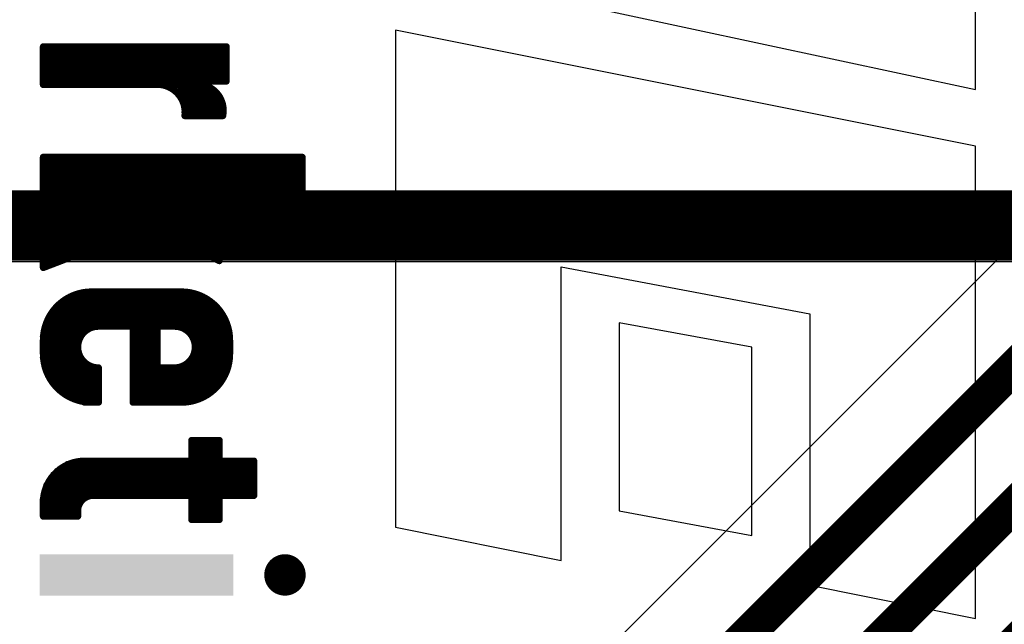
# Model space of a CAD drawing. Header units: millimetres. Extents: x 1.4 to 10.4, y 0 to 10.9.
# Tile 75 of 177: x 4.3356 to 4.4782, y 4.9474 to 5.0349. Entities that reach past the tile are written whole.
import ezdxf

# ---------------------------------------------------------------- set-up
doc = ezdxf.new("R2010")
doc.units = ezdxf.units.MM
doc.header["$MEASUREMENT"] = 0
for name, color, linetype in [('BottomLayer', 5, 'Continuous'), ('InternalPlane2', 16, 'Continuous'), ('TopOverlay', 2, 'Continuous')]:
    doc.layers.add(name, color=color, linetype=linetype)

msp = doc.modelspace()

# ---------------------------------------------------------------- linework, layer by layer
at = {"layer": 'BottomLayer'}
msp.add_line((4.53099, 5.05401), (4.28569, 4.80871), dxfattribs=at)
at = {"layer": 'BottomLayer', "const_width": 0.005}
for points in [[(4.18, 4.685), (4.54, 5.045)], [(4.19, 4.675), (4.55, 5.035)], [(4.2, 4.665), (4.56, 5.025)]]:
    msp.add_lwpolyline(points, dxfattribs=at)
at = {"layer": 'InternalPlane2'}
for p, q in [((5.15, 5.0101), (4.2, 5.0101)), ((4.20211, 4.9999), (5.14789, 4.9999))]:
    msp.add_line(p, q, dxfattribs=at)
at = {"layer": 'InternalPlane2', "const_width": 0.01}
msp.add_lwpolyline([(4.2, 5.005), (5.15, 5.005)], dxfattribs=at)
at = {"layer": 'TopOverlay'}
for p, q in [((4.474, 5.0248), (4.474, 5.0538)), ((4.39, 5.0428), (4.474, 5.0248)), ((4.474, 5.0166), (4.39, 5.0334)), ((4.39, 5.0334), (4.39, 4.9614)), ((4.474, 4.9482), (4.474, 5.0166)), ((4.414, 4.9566), (4.414, 4.9991)), ((4.414, 4.9991), (4.45, 4.9923)), ((4.45, 4.9923), (4.45, 4.953)), ((4.4416, 4.9875), (4.4224, 4.991)), ((4.4224, 4.991), (4.4224, 4.9638)), ((4.4416, 4.9602), (4.4416, 4.9875)), ((4.4224, 4.9638), (4.4416, 4.9602)), ((4.39, 4.9614), (4.414, 4.9566)), ((4.45, 4.953), (4.474, 4.9482))]:
    msp.add_line(p, q, dxfattribs=at)
at = {"layer": 'TopOverlay', "const_width": 0.001}
for points in [[(4.339, 5.031), (4.3655, 5.031)], [(4.339, 5.0255), (4.339, 5.031)], [(4.339, 5.031), (4.365, 5.031)], [(4.339, 5.0305), (4.365, 5.0305)], [(4.339, 5.03), (4.365, 5.03)], [(4.365, 5.026), (4.365, 5.031)], [(4.3655, 5.026), (4.3655, 5.031)], [(4.339, 5.0295), (4.365, 5.0295)], [(4.339, 5.029), (4.365, 5.029)], [(4.339, 5.0285), (4.365, 5.0285)], [(4.339, 5.028), (4.365, 5.028)], [(4.339, 5.0275), (4.365, 5.0275)], [(4.339, 5.027), (4.365, 5.027)], [(4.339, 5.0265), (4.365, 5.0265)], [(4.339, 5.0255), (4.356, 5.0255)], [(4.3395, 5.026), (4.362, 5.026)], [(4.3555, 5.0255), (4.3625, 5.0255)], [(4.362, 5.0255), (4.362, 5.026)], [(4.362, 5.026), (4.3655, 5.026)], [(4.3585, 5.0245), (4.363, 5.0245)], [(4.359, 5.024), (4.3635, 5.024)], [(4.3595, 5.0235), (4.364, 5.0235)], [(4.3595, 5.023), (4.3645, 5.023)], [(4.3595, 5.0225), (4.365, 5.0225)], [(4.3595, 5.022), (4.365, 5.022)], [(4.3595, 5.0215), (4.365, 5.0215)], [(4.3595, 5.021), (4.365, 5.021)], [(4.339, 5.015), (4.3765, 5.015)], [(4.339, 5.01), (4.339, 5.015)], [(4.339, 5.0145), (4.3765, 5.0145)], [(4.3765, 5.01), (4.3765, 5.015)], [(4.339, 5.014), (4.3765, 5.014)], [(4.339, 5.0135), (4.3765, 5.0135)], [(4.339, 5.013), (4.3765, 5.013)], [(4.339, 5.0125), (4.3765, 5.0125)], [(4.339, 5.012), (4.3765, 5.012)], [(4.339, 5.0115), (4.3765, 5.0115)], [(4.339, 5.011), (4.3765, 5.011)], [(4.339, 5.0105), (4.3765, 5.0105)], [(4.339, 5.01), (4.3485, 5.01)], [(4.3485, 5.0075), (4.3485, 5.01)], [(4.349, 5.01), (4.3565, 5.01)], [(4.3565, 5.01), (4.3765, 5.01)], [(4.3565, 5.01), (4.3645, 5.005)], [(4.3485, 5.0095), (4.3575, 5.0095)], [(4.3485, 5.0085), (4.3585, 5.0085)], [(4.349, 5.009), (4.358, 5.009)], [(4.339, 5.004), (4.3485, 5.0075)], [(4.348, 5.007), (4.361, 5.007)], [(4.3485, 5.008), (4.3595, 5.008)], [(4.3485, 5.0075), (4.3605, 5.0075)], [(4.3435, 5.0055), (4.3635, 5.0055)], [(4.345, 5.006), (4.363, 5.006)], [(4.3465, 5.0065), (4.362, 5.0065)], [(4.3405, 5.0045), (4.3645, 5.0045)], [(4.342, 5.005), (4.3645, 5.005)], [(4.3645, 5), (4.3645, 5.005)], [(4.339, 4.999), (4.352, 5.004)], [(4.339, 4.999), (4.339, 5.004)], [(4.339, 5.0035), (4.3495, 5.0035)], [(4.339, 5.003), (4.3485, 5.003)], [(4.3395, 5.004), (4.351, 5.004)], [(4.352, 5.004), (4.355, 5.004)], [(4.355, 5.004), (4.356, 5.004)], [(4.356, 5.004), (4.3645, 5)], [(4.357, 5.004), (4.3645, 5.004)], [(4.3575, 5.0035), (4.3645, 5.0035)], [(4.359, 5.003), (4.3645, 5.003)], [(4.339, 5.0025), (4.347, 5.0025)], [(4.339, 5.002), (4.346, 5.002)], [(4.339, 5.0015), (4.3445, 5.0015)], [(4.3595, 5.0025), (4.3645, 5.0025)], [(4.361, 5.002), (4.3645, 5.002)], [(4.3615, 5.0015), (4.3645, 5.0015)], [(4.339, 5.001), (4.343, 5.001)], [(4.339, 5.0005), (4.3415, 5.0005)], [(4.339, 5), (4.341, 5)], [(4.363, 5.001), (4.3645, 5.001)], [(4.3435, 4.9945), (4.3615, 4.9945)], [(4.344, 4.995), (4.3605, 4.995)], [(4.346, 4.9955), (4.359, 4.9955)], [(4.341, 4.993), (4.3635, 4.993)], [(4.342, 4.9935), (4.363, 4.9935)], [(4.3425, 4.994), (4.3625, 4.994)], [(4.34, 4.9915), (4.365, 4.9915)], [(4.3405, 4.992), (4.3645, 4.992)], [(4.341, 4.9925), (4.364, 4.9925)], [(4.3395, 4.99), (4.3445, 4.99)], [(4.34, 4.991), (4.365, 4.991)], [(4.34, 4.9905), (4.345, 4.9905)], [(4.347, 4.9905), (4.352, 4.9905)], [(4.352, 4.9905), (4.3555, 4.9905)], [(4.352, 4.9795), (4.352, 4.9905)], [(4.3555, 4.9845), (4.3555, 4.9905)], [(4.356, 4.9905), (4.358, 4.9905)], [(4.358, 4.9905), (4.365, 4.9905)], [(4.36, 4.99), (4.3655, 4.99)], [(4.339, 4.989), (4.344, 4.989)], [(4.339, 4.9885), (4.3435, 4.9885)], [(4.339, 4.9865), (4.339, 4.9885)], [(4.3395, 4.9895), (4.344, 4.9895)], [(4.352, 4.9895), (4.3555, 4.9895)], [(4.352, 4.989), (4.3555, 4.989)], [(4.352, 4.9885), (4.3555, 4.9885)], [(4.3605, 4.9895), (4.3655, 4.9895)], [(4.361, 4.989), (4.3655, 4.989)], [(4.361, 4.9885), (4.3655, 4.9885)], [(4.366, 4.9865), (4.366, 4.9885)], [(4.339, 4.988), (4.3435, 4.988)], [(4.339, 4.9875), (4.3435, 4.9875)], [(4.339, 4.987), (4.3435, 4.987)], [(4.352, 4.988), (4.355, 4.988)], [(4.352, 4.9875), (4.3555, 4.9875)], [(4.352, 4.987), (4.3555, 4.987)], [(4.361, 4.988), (4.3655, 4.988)], [(4.361, 4.987), (4.366, 4.987)], [(4.3615, 4.9875), (4.3655, 4.9875)], [(4.339, 4.9865), (4.3435, 4.9865)], [(4.339, 4.986), (4.344, 4.986)], [(4.352, 4.986), (4.3555, 4.986)], [(4.3525, 4.9865), (4.3555, 4.9865)], [(4.361, 4.9865), (4.366, 4.9865)], [(4.361, 4.986), (4.3655, 4.986)], [(4.3395, 4.9855), (4.3445, 4.9855)], [(4.3395, 4.985), (4.345, 4.985)], [(4.3395, 4.9845), (4.3455, 4.9845)], [(4.347, 4.9795), (4.347, 4.9845)], [(4.352, 4.9855), (4.3555, 4.9855)], [(4.352, 4.985), (4.3555, 4.985)], [(4.352, 4.9845), (4.3555, 4.9845)], [(4.356, 4.9845), (4.358, 4.9845)], [(4.3595, 4.9845), (4.3655, 4.9845)], [(4.36, 4.985), (4.3655, 4.985)], [(4.3605, 4.9855), (4.3655, 4.9855)], [(4.3395, 4.984), (4.347, 4.984)], [(4.34, 4.9835), (4.347, 4.9835)], [(4.3405, 4.983), (4.347, 4.983)], [(4.352, 4.984), (4.365, 4.984)], [(4.352, 4.9835), (4.365, 4.9835)], [(4.352, 4.983), (4.365, 4.983)], [(4.341, 4.9825), (4.347, 4.9825)], [(4.341, 4.982), (4.347, 4.982)], [(4.342, 4.9815), (4.347, 4.9815)], [(4.352, 4.9825), (4.3645, 4.9825)], [(4.352, 4.982), (4.364, 4.982)], [(4.3525, 4.9815), (4.3635, 4.9815)], [(4.3425, 4.9805), (4.347, 4.981)], [(4.3425, 4.9805), (4.347, 4.9805)], [(4.352, 4.981), (4.363, 4.981)], [(4.3525, 4.9805), (4.3625, 4.9805)], [(4.3525, 4.98), (4.3615, 4.98)], [(4.345, 4.9795), (4.347, 4.9795)], [(4.346, 4.9795), (4.347, 4.9795)], [(4.352, 4.9795), (4.359, 4.9795)], [(4.3605, 4.9715), (4.3605, 4.974)], [(4.3605, 4.974), (4.3645, 4.974)], [(4.3605, 4.9735), (4.364, 4.9735)], [(4.3605, 4.973), (4.3645, 4.973)], [(4.3645, 4.9715), (4.3645, 4.974)], [(4.3605, 4.9725), (4.3645, 4.9725)], [(4.3605, 4.972), (4.3645, 4.972)], [(4.342, 4.97), (4.3695, 4.97)], [(4.3425, 4.9705), (4.3695, 4.9705)], [(4.3445, 4.9705), (4.345, 4.971)], [(4.345, 4.971), (4.3695, 4.971)], [(4.3605, 4.971), (4.3695, 4.971)], [(4.3695, 4.966), (4.3695, 4.971)], [(4.3405, 4.969), (4.3695, 4.969)], [(4.3405, 4.9685), (4.3695, 4.9685)], [(4.341, 4.9695), (4.3695, 4.9695)], [(4.3395, 4.9675), (4.3695, 4.9675)], [(4.3395, 4.967), (4.3695, 4.967)], [(4.34, 4.968), (4.3695, 4.968)], [(4.339, 4.9655), (4.34, 4.9665)], [(4.3395, 4.966), (4.345, 4.966)], [(4.34, 4.9665), (4.3695, 4.9665)], [(4.346, 4.966), (4.3605, 4.966)], [(4.36, 4.966), (4.3695, 4.966)], [(4.3605, 4.9635), (4.3605, 4.966)], [(4.3605, 4.9625), (4.3605, 4.966)], [(4.3645, 4.9635), (4.3645, 4.966)], [(4.3645, 4.966), (4.3695, 4.966)], [(4.3645, 4.9625), (4.3645, 4.966)], [(4.3645, 4.966), (4.3695, 4.966)], [(4.339, 4.963), (4.339, 4.9655)], [(4.339, 4.9655), (4.3445, 4.9655)], [(4.339, 4.965), (4.344, 4.965)], [(4.339, 4.9645), (4.3435, 4.9645)], [(4.3605, 4.9655), (4.3645, 4.9655)], [(4.3605, 4.965), (4.3645, 4.965)], [(4.3605, 4.9645), (4.3645, 4.9645)], [(4.339, 4.964), (4.3435, 4.964)], [(4.339, 4.9635), (4.3435, 4.9635)], [(4.339, 4.963), (4.344, 4.963)], [(4.344, 4.96396), (4.344, 4.963)], [(4.3605, 4.964), (4.364, 4.964)], [(4.3605, 4.9635), (4.3645, 4.9635)], [(4.3605, 4.963), (4.3645, 4.963)], [(4.3605, 4.9625), (4.3645, 4.9625)]]:
    msp.add_lwpolyline(points, dxfattribs=at)
at = {"layer": 'TopOverlay'}
for points, const_width in [([(4.33875, 5.031, 1), (4.33925, 5.031, 1)], 0.0005), ([(4.33875, 5.031, 1), (4.33925, 5.031, 1)], 0.0005), ([(4.33875, 5.031, 1), (4.33925, 5.031, 1)], 0.0005), ([(4.33875, 5.0305, 1), (4.33925, 5.0305, 1)], 0.0005), ([(4.33875, 5.03, 1), (4.33925, 5.03, 1)], 0.0005), ([(4.36475, 5.031, 1), (4.36525, 5.031, 1)], 0.0005), ([(4.36475, 5.031, 1), (4.36525, 5.031, 1)], 0.0005), ([(4.36475, 5.0305, 1), (4.36525, 5.0305, 1)], 0.0005), ([(4.36475, 5.03, 1), (4.36525, 5.03, 1)], 0.0005), ([(4.36525, 5.031, 1), (4.36575, 5.031, 1)], 0.0005), ([(4.36525, 5.031, 1), (4.36575, 5.031, 1)], 0.0005), ([(4.33875, 5.0295, 1), (4.33925, 5.0295, 1)], 0.0005), ([(4.33875, 5.029, 1), (4.33925, 5.029, 1)], 0.0005), ([(4.33875, 5.0285, 1), (4.33925, 5.0285, 1)], 0.0005), ([(4.36475, 5.0295, 1), (4.36525, 5.0295, 1)], 0.0005), ([(4.36475, 5.029, 1), (4.36525, 5.029, 1)], 0.0005), ([(4.36475, 5.0285, 1), (4.36525, 5.0285, 1)], 0.0005), ([(4.33875, 5.028, 1), (4.33925, 5.028, 1)], 0.0005), ([(4.33875, 5.0275, 1), (4.33925, 5.0275, 1)], 0.0005), ([(4.33875, 5.027, 1), (4.33925, 5.027, 1)], 0.0005), ([(4.36475, 5.028, 1), (4.36525, 5.028, 1)], 0.0005), ([(4.36475, 5.0275, 1), (4.36525, 5.0275, 1)], 0.0005), ([(4.36475, 5.027, 1), (4.36525, 5.027, 1)], 0.0005), ([(4.33875, 5.0265, 1), (4.33925, 5.0265, 1)], 0.0005), ([(4.33875, 5.0255, 1), (4.33925, 5.0255, 1)], 0.0005), ([(4.33875, 5.0255, 1), (4.33925, 5.0255, 1)], 0.0005), ([(4.33925, 5.026, 1), (4.33975, 5.026, 1)], 0.0005), ([(4.35525, 5.0255, 1), (4.35575, 5.0255, 1)], 0.0005), ([(4.35575, 5.0255, 1), (4.35625, 5.0255, 1)], 0.0005), ([(4.35575, 5.0255, 1), (4.35625, 5.0255, 1)], 0.0005), ([(4.36175, 5.026, 1), (4.36225, 5.026, 1)], 0.0005), ([(4.36175, 5.026, 1), (4.36225, 5.026, 1)], 0.0005), ([(4.36175, 5.026, 1), (4.36225, 5.026, 1)], 0.0005), ([(4.36175, 5.0255, 1), (4.36225, 5.0255, 1)], 0.0005), ([(4.36175, 5.0255, 1), (4.36225, 5.0255, 1)], 0.0005), ([(4.36225, 5.0255, 1), (4.36275, 5.0255, 1)], 0.0005), ([(4.36475, 5.0265, 1), (4.36525, 5.0265, 1)], 0.0005), ([(4.36475, 5.026, 1), (4.36525, 5.026, 1)], 0.0005), ([(4.36525, 5.026, 1), (4.36575, 5.026, 1)], 0.0005), ([(4.36525, 5.026, 1), (4.36575, 5.026, 1)], 0.0005), ([(4.35825, 5.0245, 1), (4.35875, 5.0245, 1)], 0.0005), ([(4.36275, 5.0245, 1), (4.36325, 5.0245, 1)], 0.0005), ([(4.35875, 5.024, 1), (4.35925, 5.024, 1)], 0.0005), ([(4.35925, 5.0235, 1), (4.35975, 5.0235, 1)], 0.0005), ([(4.35925, 5.023, 1), (4.35975, 5.023, 1)], 0.0005), ([(4.36325, 5.024, 1), (4.36375, 5.024, 1)], 0.0005), ([(4.36375, 5.0235, 1), (4.36425, 5.0235, 1)], 0.0005), ([(4.36425, 5.023, 1), (4.36475, 5.023, 1)], 0.0005), ([(4.35925, 5.0225, 1), (4.35975, 5.0225, 1)], 0.0005), ([(4.35925, 5.022, 1), (4.35975, 5.022, 1)], 0.0005), ([(4.35925, 5.0215, 1), (4.35975, 5.0215, 1)], 0.0005), ([(4.36475, 5.0225, 1), (4.36525, 5.0225, 1)], 0.0005), ([(4.36475, 5.022, 1), (4.36525, 5.022, 1)], 0.0005), ([(4.36475, 5.0215, 1), (4.36525, 5.0215, 1)], 0.0005), ([(4.35925, 5.021, 1), (4.35975, 5.021, 1)], 0.0005), ([(4.35925, 5.021, 1), (4.35975, 5.021, 1)], 0.0005), ([(4.36475, 5.021, 1), (4.36525, 5.021, 1)], 0.0005), ([(4.36475, 5.021, 1), (4.36525, 5.021, 1)], 0.0005), ([(4.33875, 5.015, 1), (4.33925, 5.015, 1)], 0.0005), ([(4.33875, 5.015, 1), (4.33925, 5.015, 1)], 0.0005), ([(4.33875, 5.0145, 1), (4.33925, 5.0145, 1)], 0.0005), ([(4.37625, 5.015, 1), (4.37675, 5.015, 1)], 0.0005), ([(4.37625, 5.015, 1), (4.37675, 5.015, 1)], 0.0005), ([(4.37625, 5.0145, 1), (4.37675, 5.0145, 1)], 0.0005), ([(4.33875, 5.014, 1), (4.33925, 5.014, 1)], 0.0005), ([(4.33875, 5.0135, 1), (4.33925, 5.0135, 1)], 0.0005), ([(4.33875, 5.013, 1), (4.33925, 5.013, 1)], 0.0005), ([(4.37625, 5.014, 1), (4.37675, 5.014, 1)], 0.0005), ([(4.37625, 5.0135, 1), (4.37675, 5.0135, 1)], 0.0005), ([(4.37625, 5.013, 1), (4.37675, 5.013, 1)], 0.0005), ([(4.33875, 5.0125, 1), (4.33925, 5.0125, 1)], 0.0005), ([(4.33875, 5.012, 1), (4.33925, 5.012, 1)], 0.0005), ([(4.33875, 5.0115, 1), (4.33925, 5.0115, 1)], 0.0005), ([(4.37625, 5.0125, 1), (4.37675, 5.0125, 1)], 0.0005), ([(4.37625, 5.012, 1), (4.37675, 5.012, 1)], 0.0005), ([(4.37625, 5.0115, 1), (4.37675, 5.0115, 1)], 0.0005), ([(4.33875, 5.011, 1), (4.33925, 5.011, 1)], 0.0005), ([(4.33875, 5.0105, 1), (4.33925, 5.0105, 1)], 0.0005), ([(4.33875, 5.01, 1), (4.33925, 5.01, 1)], 0.0005), ([(4.33875, 5.01, 1), (4.33925, 5.01, 1)], 0.0005), ([(4.34825, 5.01, 1), (4.34875, 5.01, 1)], 0.0005), ([(4.34825, 5.01, 1), (4.34875, 5.01, 1)], 0.0005), ([(4.34875, 5.01, 1), (4.34925, 5.01, 1)], 0.0005), ([(4.35625, 5.01, 1), (4.35675, 5.01, 1)], 0.0005), ([(4.35625, 5.01, 1), (4.35675, 5.01, 1)], 0.0005), ([(4.35625, 5.01, 1), (4.35675, 5.01, 1)], 0.0005), ([(4.37625, 5.011, 1), (4.37675, 5.011, 1)], 0.0005), ([(4.37625, 5.0105, 1), (4.37675, 5.0105, 1)], 0.0005), ([(4.37625, 5.01, 1), (4.37675, 5.01, 1)], 0.0005), ([(4.37625, 5.01, 1), (4.37675, 5.01, 1)], 0.0005), ([(4.34825, 5.0095, 1), (4.34875, 5.0095, 1)], 0.0005), ([(4.34825, 5.0085, 1), (4.34875, 5.0085, 1)], 0.0005), ([(4.34875, 5.009, 1), (4.34925, 5.009, 1)], 0.0005), ([(4.35725, 5.0095, 1), (4.35775, 5.0095, 1)], 0.0005), ([(4.35775, 5.009, 1), (4.35825, 5.009, 1)], 0.0005), ([(4.35825, 5.0085, 1), (4.35875, 5.0085, 1)], 0.0005), ([(4.34775, 5.007, 1), (4.34825, 5.007, 1)], 0.0005), ([(4.34825, 5.008, 1), (4.34875, 5.008, 1)], 0.0005), ([(4.34825, 5.0075, 1), (4.34875, 5.0075, 1)], 0.0005), ([(4.34825, 5.0075, 1), (4.34875, 5.0075, 1)], 0.0005), ([(4.34825, 5.0075, 1), (4.34875, 5.0075, 1)], 0.0005), ([(4.35925, 5.008, 1), (4.35975, 5.008, 1)], 0.0005), ([(4.36025, 5.0075, 1), (4.36075, 5.0075, 1)], 0.0005), ([(4.36075, 5.007, 1), (4.36125, 5.007, 1)], 0.0005), ([(4.34325, 5.0055, 1), (4.34375, 5.0055, 1)], 0.0005), ([(4.34475, 5.006, 1), (4.34525, 5.006, 1)], 0.0005), ([(4.34625, 5.0065, 1), (4.34675, 5.0065, 1)], 0.0005), ([(4.36175, 5.0065, 1), (4.36225, 5.0065, 1)], 0.0005), ([(4.36275, 5.006, 1), (4.36325, 5.006, 1)], 0.0005), ([(4.36325, 5.0055, 1), (4.36375, 5.0055, 1)], 0.0005), ([(4.34025, 5.0045, 1), (4.34075, 5.0045, 1)], 0.0005), ([(4.34175, 5.005, 1), (4.34225, 5.005, 1)], 0.0005), ([(4.36425, 5.005, 1), (4.36475, 5.005, 1)], 0.0005), ([(4.36425, 5.005, 1), (4.36475, 5.005, 1)], 0.0005), ([(4.36425, 5.005, 1), (4.36475, 5.005, 1)], 0.0005), ([(4.36425, 5.0045, 1), (4.36475, 5.0045, 1)], 0.0005), ([(4.33875, 5.004, 1), (4.33925, 5.004, 1)], 0.0005), ([(4.33875, 5.004, 1), (4.33925, 5.004, 1)], 0.0005), ([(4.33875, 5.0035, 1), (4.33925, 5.0035, 1)], 0.0005), ([(4.33875, 5.003, 1), (4.33925, 5.003, 1)], 0.0005), ([(4.33925, 5.004, 1), (4.33975, 5.004, 1)], 0.0005), ([(4.34825, 5.003, 1), (4.34875, 5.003, 1)], 0.0005), ([(4.34925, 5.0035, 1), (4.34975, 5.0035, 1)], 0.0005), ([(4.35075, 5.004, 1), (4.35125, 5.004, 1)], 0.0005), ([(4.35175, 5.004, 1), (4.35225, 5.004, 1)], 0.0005), ([(4.35175, 5.004, 1), (4.35225, 5.004, 1)], 0.0005), ([(4.35475, 5.004, 1), (4.35525, 5.004, 1)], 0.0005), ([(4.35475, 5.004, 1), (4.35525, 5.004, 1)], 0.0005), ([(4.35575, 5.004, 1), (4.35625, 5.004, 1)], 0.0005), ([(4.35575, 5.004, 1), (4.35625, 5.004, 1)], 0.0005), ([(4.35675, 5.004, 1), (4.35725, 5.004, 1)], 0.0005), ([(4.35725, 5.0035, 1), (4.35775, 5.0035, 1)], 0.0005), ([(4.35875, 5.003, 1), (4.35925, 5.003, 1)], 0.0005), ([(4.36425, 5.004, 1), (4.36475, 5.004, 1)], 0.0005), ([(4.36425, 5.0035, 1), (4.36475, 5.0035, 1)], 0.0005), ([(4.36425, 5.003, 1), (4.36475, 5.003, 1)], 0.0005), ([(4.33875, 5.0025, 1), (4.33925, 5.0025, 1)], 0.0005), ([(4.33875, 5.002, 1), (4.33925, 5.002, 1)], 0.0005), ([(4.33875, 5.0015, 1), (4.33925, 5.0015, 1)], 0.0005), ([(4.34425, 5.0015, 1), (4.34475, 5.0015, 1)], 0.0005), ([(4.34575, 5.002, 1), (4.34625, 5.002, 1)], 0.0005), ([(4.34675, 5.0025, 1), (4.34725, 5.0025, 1)], 0.0005), ([(4.35925, 5.0025, 1), (4.35975, 5.0025, 1)], 0.0005), ([(4.36075, 5.002, 1), (4.36125, 5.002, 1)], 0.0005), ([(4.36125, 5.0015, 1), (4.36175, 5.0015, 1)], 0.0005), ([(4.36425, 5.0025, 1), (4.36475, 5.0025, 1)], 0.0005), ([(4.36425, 5.002, 1), (4.36475, 5.002, 1)], 0.0005), ([(4.36425, 5.0015, 1), (4.36475, 5.0015, 1)], 0.0005), ([(4.33875, 5.001, 1), (4.33925, 5.001, 1)], 0.0005), ([(4.33875, 5.0005, 1), (4.33925, 5.0005, 1)], 0.0005), ([(4.33875, 5, 1), (4.33925, 5, 1)], 0.0005), ([(4.34075, 5, 1), (4.34125, 5, 1)], 0.0005), ([(4.34125, 5.0005, 1), (4.34175, 5.0005, 1)], 0.0005), ([(4.34275, 5.001, 1), (4.34325, 5.001, 1)], 0.0005), ([(4.36275, 5.001, 1), (4.36325, 5.001, 1)], 0.0005), ([(4.36425, 5.001, 1), (4.36475, 5.001, 1)], 0.0005), ([(4.36425, 5, 1), (4.36475, 5, 1)], 0.0005), ([(4.36425, 5, 1), (4.36475, 5, 1)], 0.0005), ([(4.33875, 4.999, 1), (4.33925, 4.999, 1)], 0.0005), ([(4.33875, 4.999, 1), (4.33925, 4.999, 1)], 0.0005), ([(4.34325, 4.9945, 1), (4.34375, 4.9945, 1)], 0.0005), ([(4.34375, 4.995, 1), (4.34425, 4.995, 1)], 0.0005), ([(4.34575, 4.9955, 1), (4.34625, 4.9955, 1)], 0.0005), ([(4.34575, 4.9955, 1), (4.34625, 4.9955, 1)], 0.0005), ([(4.35875, 4.9955, 1), (4.35925, 4.9955, 1)], 0.0005), ([(4.35875, 4.9955, 1), (4.35925, 4.9955, 1)], 0.0005), ([(4.36025, 4.995, 1), (4.36075, 4.995, 1)], 0.0005), ([(4.36125, 4.9945, 1), (4.36175, 4.9945, 1)], 0.0005), ([(4.34075, 4.993, 1), (4.34125, 4.993, 1)], 0.0005), ([(4.34175, 4.9935, 1), (4.34225, 4.9935, 1)], 0.0005), ([(4.34225, 4.994, 1), (4.34275, 4.994, 1)], 0.0005), ([(4.36225, 4.994, 1), (4.36275, 4.994, 1)], 0.0005), ([(4.36275, 4.9935, 1), (4.36325, 4.9935, 1)], 0.0005), ([(4.36325, 4.993, 1), (4.36375, 4.993, 1)], 0.0005), ([(4.33975, 4.9915, 1), (4.34025, 4.9915, 1)], 0.0005), ([(4.34025, 4.992, 1), (4.34075, 4.992, 1)], 0.0005), ([(4.34075, 4.9925, 1), (4.34125, 4.9925, 1)], 0.0005), ([(4.36375, 4.9925, 1), (4.36425, 4.9925, 1)], 0.0005), ([(4.36425, 4.992, 1), (4.36475, 4.992, 1)], 0.0005), ([(4.36475, 4.9915, 1), (4.36525, 4.9915, 1)], 0.0005), ([(4.33925, 4.99, 1), (4.33975, 4.99, 1)], 0.0005), ([(4.33975, 4.991, 1), (4.34025, 4.991, 1)], 0.0005), ([(4.33975, 4.9905, 1), (4.34025, 4.9905, 1)], 0.0005), ([(4.34425, 4.99, 1), (4.34475, 4.99, 1)], 0.0005), ([(4.34475, 4.9905, 1), (4.34525, 4.9905, 1)], 0.0005), ([(4.34675, 4.9905, 1), (4.34725, 4.9905, 1)], 0.0005), ([(4.34675, 4.9905, 1), (4.34725, 4.9905, 1)], 0.0005), ([(4.35175, 4.9905, 1), (4.35225, 4.9905, 1)], 0.0005), ([(4.35175, 4.9905, 1), (4.35225, 4.9905, 1)], 0.0005), ([(4.35175, 4.9905, 1), (4.35225, 4.9905, 1)], 0.0005), ([(4.35525, 4.9905, 1), (4.35575, 4.9905, 1)], 0.0005), ([(4.35525, 4.9905, 1), (4.35575, 4.9905, 1)], 0.0005), ([(4.35575, 4.9905, 1), (4.35625, 4.9905, 1)], 0.0005), ([(4.35775, 4.9905, 1), (4.35825, 4.9905, 1)], 0.0005), ([(4.35775, 4.9905, 1), (4.35825, 4.9905, 1)], 0.0005), ([(4.35775, 4.9905, 1), (4.35825, 4.9905, 1)], 0.0005), ([(4.35975, 4.99, 1), (4.36025, 4.99, 1)], 0.0005), ([(4.36475, 4.991, 1), (4.36525, 4.991, 1)], 0.0005), ([(4.36475, 4.9905, 1), (4.36525, 4.9905, 1)], 0.0005), ([(4.36525, 4.99, 1), (4.36575, 4.99, 1)], 0.0005), ([(4.33875, 4.989, 1), (4.33925, 4.989, 1)], 0.0005), ([(4.33875, 4.9885, 1), (4.33925, 4.9885, 1)], 0.0005), ([(4.33875, 4.9885, 1), (4.33925, 4.9885, 1)], 0.0005), ([(4.33875, 4.9885, 1), (4.33925, 4.9885, 1)], 0.0005), ([(4.33925, 4.9895, 1), (4.33975, 4.9895, 1)], 0.0005), ([(4.34325, 4.9885, 1), (4.34375, 4.9885, 1)], 0.0005), ([(4.34375, 4.9895, 1), (4.34425, 4.9895, 1)], 0.0005), ([(4.34375, 4.989, 1), (4.34425, 4.989, 1)], 0.0005), ([(4.35175, 4.9895, 1), (4.35225, 4.9895, 1)], 0.0005), ([(4.35175, 4.989, 1), (4.35225, 4.989, 1)], 0.0005), ([(4.35175, 4.9885, 1), (4.35225, 4.9885, 1)], 0.0005), ([(4.35525, 4.9895, 1), (4.35575, 4.9895, 1)], 0.0005), ([(4.35525, 4.989, 1), (4.35575, 4.989, 1)], 0.0005), ([(4.35525, 4.9885, 1), (4.35575, 4.9885, 1)], 0.0005), ([(4.36025, 4.9895, 1), (4.36075, 4.9895, 1)], 0.0005), ([(4.36075, 4.989, 1), (4.36125, 4.989, 1)], 0.0005), ([(4.36075, 4.9885, 1), (4.36125, 4.9885, 1)], 0.0005), ([(4.36525, 4.9895, 1), (4.36575, 4.9895, 1)], 0.0005), ([(4.36525, 4.989, 1), (4.36575, 4.989, 1)], 0.0005), ([(4.36525, 4.9885, 1), (4.36575, 4.9885, 1)], 0.0005), ([(4.36575, 4.9885, 1), (4.36625, 4.9885, 1)], 0.0005), ([(4.36575, 4.9885, 1), (4.36625, 4.9885, 1)], 0.0005), ([(4.33875, 4.988, 1), (4.33925, 4.988, 1)], 0.0005), ([(4.33875, 4.9875, 1), (4.33925, 4.9875, 1)], 0.0005), ([(4.33875, 4.987, 1), (4.33925, 4.987, 1)], 0.0005), ([(4.34325, 4.988, 1), (4.34375, 4.988, 1)], 0.0005), ([(4.34325, 4.9875, 1), (4.34375, 4.9875, 1)], 0.0005), ([(4.34325, 4.987, 1), (4.34375, 4.987, 1)], 0.0005), ([(4.35175, 4.988, 1), (4.35225, 4.988, 1)], 0.0005), ([(4.35175, 4.9875, 1), (4.35225, 4.9875, 1)], 0.0005), ([(4.35175, 4.987, 1), (4.35225, 4.987, 1)], 0.0005), ([(4.35475, 4.988, 1), (4.35525, 4.988, 1)], 0.0005), ([(4.35525, 4.9875, 1), (4.35575, 4.9875, 1)], 0.0005), ([(4.35525, 4.987, 1), (4.35575, 4.987, 1)], 0.0005), ([(4.36075, 4.988, 1), (4.36125, 4.988, 1)], 0.0005), ([(4.36075, 4.987, 1), (4.36125, 4.987, 1)], 0.0005), ([(4.36125, 4.9875, 1), (4.36175, 4.9875, 1)], 0.0005), ([(4.36525, 4.988, 1), (4.36575, 4.988, 1)], 0.0005), ([(4.36525, 4.9875, 1), (4.36575, 4.9875, 1)], 0.0005), ([(4.36575, 4.987, 1), (4.36625, 4.987, 1)], 0.0005), ([(4.33875, 4.9865, 1), (4.33925, 4.9865, 1)], 0.0005), ([(4.33875, 4.9865, 1), (4.33925, 4.9865, 1)], 0.0005), ([(4.33875, 4.9865, 1), (4.33925, 4.9865, 1)], 0.0005), ([(4.33875, 4.986, 1), (4.33925, 4.986, 1)], 0.0005), ([(4.34325, 4.9865, 1), (4.34375, 4.9865, 1)], 0.0005), ([(4.34375, 4.986, 1), (4.34425, 4.986, 1)], 0.0005), ([(4.35175, 4.986, 1), (4.35225, 4.986, 1)], 0.0005), ([(4.35225, 4.9865, 1), (4.35275, 4.9865, 1)], 0.0005), ([(4.35525, 4.9865, 1), (4.35575, 4.9865, 1)], 0.0005), ([(4.35525, 4.986, 1), (4.35575, 4.986, 1)], 0.0005), ([(4.36075, 4.9865, 1), (4.36125, 4.9865, 1)], 0.0005), ([(4.36075, 4.986, 1), (4.36125, 4.986, 1)], 0.0005), ([(4.36525, 4.986, 1), (4.36575, 4.986, 1)], 0.0005), ([(4.36575, 4.9865, 1), (4.36625, 4.9865, 1)], 0.0005), ([(4.36575, 4.9865, 1), (4.36625, 4.9865, 1)], 0.0005), ([(4.36575, 4.9865, 1), (4.36625, 4.9865, 1)], 0.0005), ([(4.33925, 4.9855, 1), (4.33975, 4.9855, 1)], 0.0005), ([(4.33925, 4.985, 1), (4.33975, 4.985, 1)], 0.0005), ([(4.33925, 4.9845, 1), (4.33975, 4.9845, 1)], 0.0005), ([(4.34425, 4.9855, 1), (4.34475, 4.9855, 1)], 0.0005), ([(4.34475, 4.985, 1), (4.34525, 4.985, 1)], 0.0005), ([(4.34525, 4.9845, 1), (4.34575, 4.9845, 1)], 0.0005), ([(4.34675, 4.9845, 1), (4.34725, 4.9845, 1)], 0.0005), ([(4.34675, 4.9845, 1), (4.34725, 4.9845, 1)], 0.0005), ([(4.35175, 4.9855, 1), (4.35225, 4.9855, 1)], 0.0005), ([(4.35175, 4.985, 1), (4.35225, 4.985, 1)], 0.0005), ([(4.35175, 4.9845, 1), (4.35225, 4.9845, 1)], 0.0005), ([(4.35525, 4.9855, 1), (4.35575, 4.9855, 1)], 0.0005), ([(4.35525, 4.985, 1), (4.35575, 4.985, 1)], 0.0005), ([(4.35525, 4.9845, 1), (4.35575, 4.9845, 1)], 0.0005), ([(4.35525, 4.9845, 1), (4.35575, 4.9845, 1)], 0.0005), ([(4.35575, 4.9845, 1), (4.35625, 4.9845, 1)], 0.0005), ([(4.35775, 4.9845, 1), (4.35825, 4.9845, 1)], 0.0005), ([(4.35775, 4.9845, 1), (4.35825, 4.9845, 1)], 0.0005), ([(4.35925, 4.9845, 1), (4.35975, 4.9845, 1)], 0.0005), ([(4.35975, 4.985, 1), (4.36025, 4.985, 1)], 0.0005), ([(4.36025, 4.9855, 1), (4.36075, 4.9855, 1)], 0.0005), ([(4.36525, 4.9855, 1), (4.36575, 4.9855, 1)], 0.0005), ([(4.36525, 4.985, 1), (4.36575, 4.985, 1)], 0.0005), ([(4.36525, 4.9845, 1), (4.36575, 4.9845, 1)], 0.0005), ([(4.33925, 4.984, 1), (4.33975, 4.984, 1)], 0.0005), ([(4.33975, 4.9835, 1), (4.34025, 4.9835, 1)], 0.0005), ([(4.34025, 4.983, 1), (4.34075, 4.983, 1)], 0.0005), ([(4.34675, 4.984, 1), (4.34725, 4.984, 1)], 0.0005), ([(4.34675, 4.9835, 1), (4.34725, 4.9835, 1)], 0.0005), ([(4.34675, 4.983, 1), (4.34725, 4.983, 1)], 0.0005), ([(4.35175, 4.984, 1), (4.35225, 4.984, 1)], 0.0005), ([(4.35175, 4.9835, 1), (4.35225, 4.9835, 1)], 0.0005), ([(4.35175, 4.983, 1), (4.35225, 4.983, 1)], 0.0005), ([(4.36475, 4.984, 1), (4.36525, 4.984, 1)], 0.0005), ([(4.36475, 4.9835, 1), (4.36525, 4.9835, 1)], 0.0005), ([(4.36475, 4.983, 1), (4.36525, 4.983, 1)], 0.0005), ([(4.34075, 4.9825, 1), (4.34125, 4.9825, 1)], 0.0005), ([(4.34075, 4.982, 1), (4.34125, 4.982, 1)], 0.0005), ([(4.34175, 4.9815, 1), (4.34225, 4.9815, 1)], 0.0005), ([(4.34675, 4.9825, 1), (4.34725, 4.9825, 1)], 0.0005), ([(4.34675, 4.982, 1), (4.34725, 4.982, 1)], 0.0005), ([(4.34675, 4.9815, 1), (4.34725, 4.9815, 1)], 0.0005), ([(4.35175, 4.9825, 1), (4.35225, 4.9825, 1)], 0.0005), ([(4.35175, 4.982, 1), (4.35225, 4.982, 1)], 0.0005), ([(4.35225, 4.9815, 1), (4.35275, 4.9815, 1)], 0.0005), ([(4.36325, 4.9815, 1), (4.36375, 4.9815, 1)], 0.0005), ([(4.36375, 4.982, 1), (4.36425, 4.982, 1)], 0.0005), ([(4.36425, 4.9825, 1), (4.36475, 4.9825, 1)], 0.0005), ([(4.34225, 4.9805, 1), (4.34275, 4.9805, 1)], 0.0005), ([(4.34225, 4.9805, 1), (4.34275, 4.9805, 1)], 0.0005), ([(4.34675, 4.981, 1), (4.34725, 4.981, 1)], 0.0005), ([(4.34675, 4.9805, 1), (4.34725, 4.9805, 1)], 0.0005), ([(4.35175, 4.981, 1), (4.35225, 4.981, 1)], 0.0005), ([(4.35225, 4.9805, 1), (4.35275, 4.9805, 1)], 0.0005), ([(4.35225, 4.98, 1), (4.35275, 4.98, 1)], 0.0005), ([(4.36125, 4.98, 1), (4.36175, 4.98, 1)], 0.0005), ([(4.36225, 4.9805, 1), (4.36275, 4.9805, 1)], 0.0005), ([(4.36275, 4.981, 1), (4.36325, 4.981, 1)], 0.0005), ([(4.34475, 4.9795, 1), (4.34525, 4.9795, 1)], 0.0005), ([(4.34575, 4.9795, 1), (4.34625, 4.9795, 1)], 0.0005), ([(4.34575, 4.9795, 1), (4.34625, 4.9795, 1)], 0.0005), ([(4.34675, 4.9795, 1), (4.34725, 4.9795, 1)], 0.0005), ([(4.34675, 4.9795, 1), (4.34725, 4.9795, 1)], 0.0005), ([(4.34675, 4.9795, 1), (4.34725, 4.9795, 1)], 0.0005), ([(4.35175, 4.9795, 1), (4.35225, 4.9795, 1)], 0.0005), ([(4.35175, 4.9795, 1), (4.35225, 4.9795, 1)], 0.0005), ([(4.35875, 4.9795, 1), (4.35925, 4.9795, 1)], 0.0005), ([(4.35875, 4.9795, 1), (4.35925, 4.9795, 1)], 0.0005), ([(4.36025, 4.974, 1), (4.36075, 4.974, 1)], 0.0005), ([(4.36025, 4.974, 1), (4.36075, 4.974, 1)], 0.0005), ([(4.36025, 4.9735, 1), (4.36075, 4.9735, 1)], 0.0005), ([(4.36025, 4.973, 1), (4.36075, 4.973, 1)], 0.0005), ([(4.36375, 4.9735, 1), (4.36425, 4.9735, 1)], 0.0005), ([(4.36425, 4.974, 1), (4.36475, 4.974, 1)], 0.0005), ([(4.36425, 4.974, 1), (4.36475, 4.974, 1)], 0.0005), ([(4.36425, 4.973, 1), (4.36475, 4.973, 1)], 0.0005), ([(4.36025, 4.9725, 1), (4.36075, 4.9725, 1)], 0.0005), ([(4.36025, 4.972, 1), (4.36075, 4.972, 1)], 0.0005), ([(4.36025, 4.9715, 1), (4.36075, 4.9715, 1)], 0.0005), ([(4.36425, 4.9725, 1), (4.36475, 4.9725, 1)], 0.0005), ([(4.36425, 4.972, 1), (4.36475, 4.972, 1)], 0.0005), ([(4.36425, 4.9715, 1), (4.36475, 4.9715, 1)], 0.0005), ([(4.34175, 4.97, 1), (4.34225, 4.97, 1)], 0.0005), ([(4.34225, 4.9705, 1), (4.34275, 4.9705, 1)], 0.0005), ([(4.34425, 4.9705, 1), (4.34475, 4.9705, 1)], 0.0005), ([(4.34475, 4.971, 1), (4.34525, 4.971, 1)], 0.0005), ([(4.34475, 4.971, 1), (4.34525, 4.971, 1)], 0.0005), ([(4.34475, 4.971, 1), (4.34525, 4.971, 1)], 0.0005), ([(4.36025, 4.971, 1), (4.36075, 4.971, 1)], 0.0005), ([(4.36925, 4.971, 1), (4.36975, 4.971, 1)], 0.0005), ([(4.36925, 4.971, 1), (4.36975, 4.971, 1)], 0.0005), ([(4.36925, 4.971, 1), (4.36975, 4.971, 1)], 0.0005), ([(4.36925, 4.9705, 1), (4.36975, 4.9705, 1)], 0.0005), ([(4.36925, 4.97, 1), (4.36975, 4.97, 1)], 0.0005), ([(4.34025, 4.969, 1), (4.34075, 4.969, 1)], 0.0005), ([(4.34025, 4.9685, 1), (4.34075, 4.9685, 1)], 0.0005), ([(4.34075, 4.9695, 1), (4.34125, 4.9695, 1)], 0.0005), ([(4.36925, 4.9695, 1), (4.36975, 4.9695, 1)], 0.0005), ([(4.36925, 4.969, 1), (4.36975, 4.969, 1)], 0.0005), ([(4.36925, 4.9685, 1), (4.36975, 4.9685, 1)], 0.0005), ([(4.33925, 4.9675, 1), (4.33975, 4.9675, 1)], 0.0005), ([(4.33925, 4.967, 1), (4.33975, 4.967, 1)], 0.0005), ([(4.33975, 4.968, 1), (4.34025, 4.968, 1)], 0.0005), ([(4.36925, 4.968, 1), (4.36975, 4.968, 1)], 0.0005), ([(4.36925, 4.9675, 1), (4.36975, 4.9675, 1)], 0.0005), ([(4.36925, 4.967, 1), (4.36975, 4.967, 1)], 0.0005), ([(4.33925, 4.966, 1), (4.33975, 4.966, 1)], 0.0005), ([(4.33975, 4.9665, 1), (4.34025, 4.9665, 1)], 0.0005), ([(4.33975, 4.9665, 1), (4.34025, 4.9665, 1)], 0.0005), ([(4.34475, 4.966, 1), (4.34525, 4.966, 1)], 0.0005), ([(4.34575, 4.966, 1), (4.34625, 4.966, 1)], 0.0005), ([(4.34575, 4.966, 1), (4.34625, 4.966, 1)], 0.0005), ([(4.35975, 4.966, 1), (4.36025, 4.966, 1)], 0.0005), ([(4.36025, 4.966, 1), (4.36075, 4.966, 1)], 0.0005), ([(4.36025, 4.966, 1), (4.36075, 4.966, 1)], 0.0005), ([(4.36025, 4.966, 1), (4.36075, 4.966, 1)], 0.0005), ([(4.36425, 4.966, 1), (4.36475, 4.966, 1)], 0.0005), ([(4.36425, 4.966, 1), (4.36475, 4.966, 1)], 0.0005), ([(4.36425, 4.966, 1), (4.36475, 4.966, 1)], 0.0005), ([(4.36425, 4.966, 1), (4.36475, 4.966, 1)], 0.0005), ([(4.36925, 4.9665, 1), (4.36975, 4.9665, 1)], 0.0005), ([(4.36925, 4.966, 1), (4.36975, 4.966, 1)], 0.0005), ([(4.36925, 4.966, 1), (4.36975, 4.966, 1)], 0.0005), ([(4.36925, 4.966, 1), (4.36975, 4.966, 1)], 0.0005), ([(4.36925, 4.966, 1), (4.36975, 4.966, 1)], 0.0005), ([(4.33875, 4.9655, 1), (4.33925, 4.9655, 1)], 0.0005), ([(4.33875, 4.9655, 1), (4.33925, 4.9655, 1)], 0.0005), ([(4.33875, 4.9655, 1), (4.33925, 4.9655, 1)], 0.0005), ([(4.33875, 4.965, 1), (4.33925, 4.965, 1)], 0.0005), ([(4.33875, 4.965, 1), (4.33925, 4.965, 1)], 0.0005), ([(4.33875, 4.9645, 1), (4.33925, 4.9645, 1)], 0.0005), ([(4.34325, 4.9645, 1), (4.34375, 4.9645, 1)], 0.0005), ([(4.34375, 4.965, 1), (4.34425, 4.965, 1)], 0.0005), ([(4.34425, 4.9655, 1), (4.34475, 4.9655, 1)], 0.0005), ([(4.36025, 4.9655, 1), (4.36075, 4.9655, 1)], 0.0005), ([(4.36025, 4.965, 1), (4.36075, 4.965, 1)], 0.0005), ([(4.36025, 4.9645, 1), (4.36075, 4.9645, 1)], 0.0005), ([(4.36425, 4.9655, 1), (4.36475, 4.9655, 1)], 0.0005), ([(4.36425, 4.965, 1), (4.36475, 4.965, 1)], 0.0005), ([(4.36425, 4.9645, 1), (4.36475, 4.9645, 1)], 0.0005), ([(4.33875, 4.964, 1), (4.33925, 4.964, 1)], 0.0005), ([(4.33875, 4.9635, 1), (4.33925, 4.9635, 1)], 0.0005), ([(4.33875, 4.963, 1), (4.33925, 4.963, 1)], 0.0005), ([(4.33875, 4.963, 1), (4.33925, 4.963, 1)], 0.0005), ([(4.34325, 4.964, 1), (4.34375, 4.964, 1)], 0.0005), ([(4.34325, 4.9635, 1), (4.34375, 4.9635, 1)], 0.0005), ([(4.34375, 4.96396, 1), (4.34425, 4.96396, 1)], 0.0005), ([(4.34375, 4.96396, 1), (4.34425, 4.96396, 1)], 0.0005), ([(4.34375, 4.963, 1), (4.34425, 4.963, 1)], 0.0005), ([(4.34375, 4.963, 1), (4.34425, 4.963, 1)], 0.0005), ([(4.36025, 4.964, 1), (4.36075, 4.964, 1)], 0.0005), ([(4.36025, 4.9635, 1), (4.36075, 4.9635, 1)], 0.0005), ([(4.36025, 4.9635, 1), (4.36075, 4.9635, 1)], 0.0005), ([(4.36025, 4.963, 1), (4.36075, 4.963, 1)], 0.0005), ([(4.36375, 4.964, 1), (4.36425, 4.964, 1)], 0.0005), ([(4.36425, 4.9635, 1), (4.36475, 4.9635, 1)], 0.0005), ([(4.36425, 4.9635, 1), (4.36475, 4.9635, 1)], 0.0005), ([(4.36425, 4.963, 1), (4.36475, 4.963, 1)], 0.0005), ([(4.36025, 4.9625, 1), (4.36075, 4.9625, 1)], 0.0005), ([(4.36025, 4.9625, 1), (4.36075, 4.9625, 1)], 0.0005), ([(4.36425, 4.9625, 1), (4.36475, 4.9625, 1)], 0.0005), ([(4.36425, 4.9625, 1), (4.36475, 4.9625, 1)], 0.0005), ([(4.3765, 4.9545, 1), (4.3715, 4.9545, 1)], 0.001), ([(4.376, 4.9545, 1), (4.372, 4.9545, 1)], 0.001), ([(4.3755, 4.9545, 1), (4.3725, 4.9545, 1)], 0.001), ([(4.37125, 4.9545, 1), (4.37175, 4.9545, 1)], 0.0005), ([(4.37175, 4.9545, 1), (4.37225, 4.9545, 1)], 0.0005), ([(4.37225, 4.9545, 1), (4.37275, 4.9545, 1)], 0.0005), ([(4.375, 4.9545, 1), (4.373, 4.9545, 1)], 0.001), ([(4.37275, 4.9545, 1), (4.37325, 4.9545, 1)], 0.0005), ([(4.3745, 4.9545, 1), (4.3735, 4.9545, 1)], 0.001), ([(4.37325, 4.9545, 1), (4.37375, 4.9545, 1)], 0.0005), ([(4.37425, 4.9545, 1), (4.37475, 4.9545, 1)], 0.0005), ([(4.37475, 4.9545, 1), (4.37525, 4.9545, 1)], 0.0005), ([(4.37525, 4.9545, 1), (4.37575, 4.9545, 1)], 0.0005), ([(4.37575, 4.9545, 1), (4.37625, 4.9545, 1)], 0.0005), ([(4.37625, 4.9545, 1), (4.37675, 4.9545, 1)], 0.0005)]:
    msp.add_lwpolyline(points, format="xyb", close=True, dxfattribs=dict(at, const_width=const_width))
at = {"layer": 'TopOverlay', "const_width": 0.001}
for points in [[(4.356, 5.0255, -0.414214), (4.3595, 5.021)], [(4.362, 5.0255, -0.414214), (4.365, 5.021)], [(4.339, 4.9885, -0.414214), (4.346, 4.9955)], [(4.359, 4.9955, -0.414214), (4.366, 4.9885)], [(4.347, 4.9845, -1), (4.347, 4.9905)], [(4.358, 4.9905, -1), (4.358, 4.9845)], [(4.346, 4.9795, -0.414214), (4.339, 4.9865)], [(4.366, 4.9865, -0.414214), (4.359, 4.9795)], [(4.339, 4.965, -0.414214), (4.345, 4.971)], [(4.344, 4.96396, -0.356414), (4.346, 4.966)]]:
    msp.add_lwpolyline(points, format="xyb", dxfattribs=at)
at = {"layer": 'TopOverlay'}
msp.add_solid([(4.3385, 4.9575), (4.3385, 4.9515), (4.3665, 4.9575), (4.3665, 4.9515)], dxfattribs=at)

doc.saveas('drawing.dxf')
